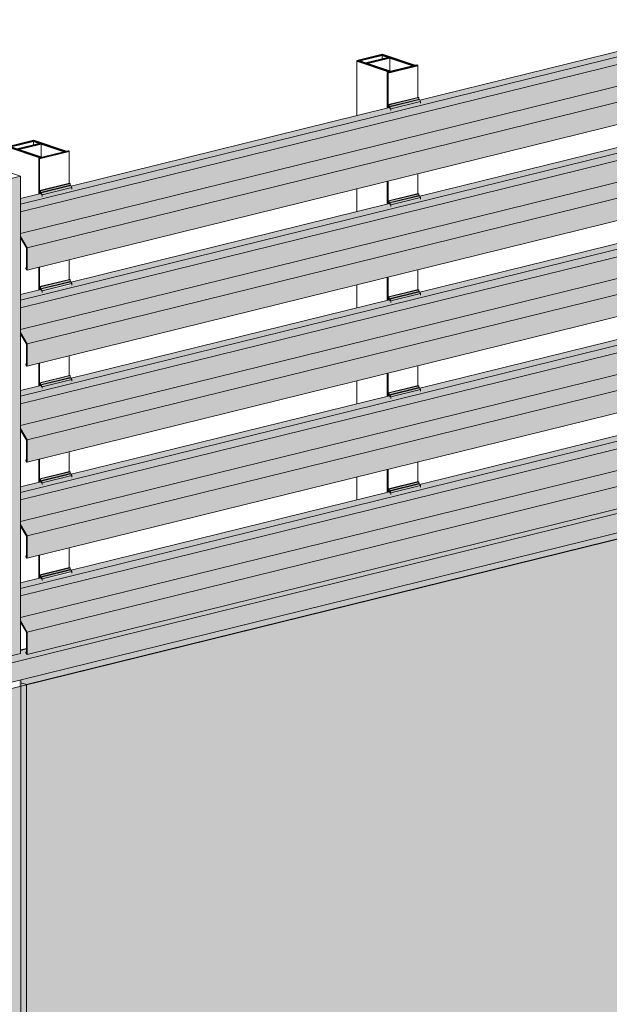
# Model space of a CAD drawing. Header units: millimetres. Extents: x 4014441 to 4046114, y 2378 to 8335946.
# Tile 46 of 71: x 4025276 to 4026158, y 2685302 to 2686774. Entities that reach past the tile are written whole.
import ezdxf

# ---------------------------------------------------------------- set-up
doc = ezdxf.new("R2010")
doc.units = ezdxf.units.MM
doc.layers.add('Линии', color=7, linetype='Continuous', lineweight=18, true_color=0x00a600)
doc.layers.add('Обобщенные модели', color=7, linetype='Continuous', lineweight=18)
doc.layers.add('Осветительные приборы', color=7, linetype='Continuous', lineweight=18)

# ---------------------------------------------------------------- blocks, each defined once
blk = doc.blocks.new('HILTI_s_Композит_тип_УПо - Тип УПоБ D2-21032871-Корпус 1_ Фрагмент 4')
at = {"layer": 'Обобщенные модели', "lineweight": 9, "true_color": 0xf7fbf5}
blk.add_hatch(color=7, dxfattribs=at).paths.add_polyline_path([(-3140150.4, 2682527.6), (-3139743.6, 2682627.9), (-3139744.4, 2685786.7), (-3139746.7, 2685786.1), (-3139746.7, 2685777.2), (-3140150.4, 2685677.7), (-3140150.4, 2682582)])
at = {"layer": 'Обобщенные модели', "lineweight": 9}
blk.add_line((-3139743.6, 2685786.9), (-3139743.6, 2682627.9), dxfattribs=at)
blk = doc.blocks.new('HILTI_s_Композит_тип_Ко - Тип КоБ D2-21034079-Корпус 1_ Фрагмент 4')
at = {"layer": 'Обобщенные модели', "lineweight": 9, "true_color": 0xf7fbf5}
for points in [[(-3139735.3, 2685779.6), (-3137496.9, 2686331.5), (-3137512.6, 2686336.8), (-3139743.6, 2685786.8), (-3139743.6, 2685782.4), (-3139736, 2685779.8)], [(-3139735.3, 2684669), (-3137496.9, 2685220.8), (-3137496.9, 2686331.5), (-3139735.3, 2685779.6), (-3139735.3, 2684917.7)], [(-3139735.3, 2684669), (-3139735.3, 2685779.6), (-3139743.6, 2685782.4), (-3139743.6, 2684758), (-3139737.9, 2684756), (-3139738.1, 2684673.8), (-3139743.6, 2684674.9), (-3139743.6, 2684671.8)]]:
    blk.add_hatch(color=7, dxfattribs=at).paths.add_polyline_path(points)
at = {"layer": 'Обобщенные модели', "lineweight": 9}
for p, q in [((-3139735.3, 2685779.6), (-3137496.9, 2686331.5)), ((-3139744.4, 2685831.4), (-3139735.1, 2685833.7)), ((-3139735.3, 2685779.6), (-3139743.6, 2685782.4)), ((-3139735.3, 2684669), (-3139735.3, 2685779.6))]:
    blk.add_line(p, q, dxfattribs=at)
blk = doc.blocks.new('HILTI_s_Композит_тип_УПо - Тип УПоБ D2-21032927-Корпус 1_ Фрагмент 4')
at = {"layer": 'Обобщенные модели', "lineweight": 9, "true_color": 0xf7fbf5}
for points in [[(-3139841.9, 2686528.9), (-3139770.1, 2686546.6), (-3139929.3, 2686600.3), (-3139929.3, 2686593.3), (-3139841.9, 2686563.8), (-3139841.9, 2686539.6)], [(-3140151.1, 2685725.7), (-3139744.4, 2685826), (-3139744.4, 2686539.6), (-3140151.1, 2686439.3), (-3140151.1, 2685742.1)], [(-3140151.1, 2685725.7), (-3140151.1, 2686439.3), (-3140173.9, 2686447), (-3140173.9, 2686442.3), (-3140157.5, 2686436.7), (-3140157.5, 2685727.9)]]:
    blk.add_hatch(color=7, dxfattribs=at).paths.add_polyline_path(points)
at = {"layer": 'Обобщенные модели', "lineweight": 9}
for p, q in [((-3139926.2, 2686601.1), (-3139929.3, 2686600.3)), ((-3139929.3, 2686600.3), (-3139770.1, 2686546.6)), ((-3139929.3, 2686593.3), (-3139929.3, 2686600.3)), ((-3139744.4, 2686539.6), (-3139926.2, 2686601.1)), ((-3139770.1, 2686546.6), (-3140173.9, 2686447)), ((-3140151.1, 2686439.3), (-3139744.4, 2686539.6)), ((-3139744.4, 2686539.6), (-3139744.4, 2685826)), ((-3140173.9, 2686447), (-3140151.1, 2686439.3)), ((-3140173.9, 2686447), (-3140173.9, 2686442.1)), ((-3140151.1, 2685725.7), (-3140151.1, 2686439.3)), ((-3140151.1, 2685725.7), (-3139744.4, 2685826)), ((-3140157.5, 2685727.9), (-3140151.1, 2685725.7))]:
    blk.add_line(p, q, dxfattribs=at)
blk = doc.blocks.new('HILTI_s_Профиль_MFT-RP - Усиленный профиль MFT-RP-58 77x50 L-V114-Корпус 1_ Фрагмент 4')
at = {"layer": 'Обобщенные модели', "lineweight": 35}
for p, q in [((-3139724.8, 2686593.1), (-3139762.8, 2686583.7)), ((-3139676.1, 2686576.6), (-3139724.8, 2686593.1)), ((-3139762.8, 2686583.7), (-3139714.1, 2686567.2)), ((-3139760, 2686583.6), (-3139725, 2686592.2)), ((-3139749.6, 2686580.1), (-3139760, 2686583.6)), ((-3139714.6, 2686588.7), (-3139749.6, 2686580.1)), ((-3139748.3, 2686579.7), (-3139713.3, 2686588.3)), ((-3139712.6, 2686567.6), (-3139748.3, 2686579.7)), ((-3139725, 2686592.2), (-3139714.6, 2686588.7)), ((-3139713.3, 2686588.3), (-3139677.6, 2686576.2)), ((-3139714.1, 2686567.2), (-3139717.1, 2686566.5)), ((-3139717.1, 2686566.5), (-3139715.8, 2686566)), ((-3139715.8, 2686566), (-3139671.7, 2686576.9)), ((-3139677.6, 2686576.2), (-3139712.6, 2686567.6)), ((-3139673, 2686577.3), (-3139676.1, 2686576.6)), ((-3139671.7, 2686576.9), (-3139673, 2686577.3))]:
    blk.add_line(p, q, dxfattribs=at)
at = {"layer": 'Обобщенные модели'}
for p, q in [((-3139762.8, 2686583.7), (-3139762.8, 2686545.9)), ((-3139725, 2686592.2), (-3139725, 2686586.2)), ((-3139713.3, 2686588.3), (-3139713.3, 2686567.8)), ((-3139717.1, 2686566.5), (-3139717.1, 2686513)), ((-3139715.8, 2686513.3), (-3139715.8, 2686566)), ((-3139671.7, 2686576.9), (-3139671.7, 2686528.4)), ((-3139717.1, 2686403.9), (-3139717.1, 2686369.4)), ((-3139715.8, 2686369.7), (-3139715.8, 2686404.2)), ((-3139671.7, 2686415.1), (-3139671.7, 2686384.8)), ((-3139671.7, 2686271.5), (-3139671.7, 2686241.2)), ((-3139717.1, 2686260.3), (-3139717.1, 2686225.8)), ((-3139715.8, 2686226.1), (-3139715.8, 2686260.6)), ((-3139671.7, 2686127.9), (-3139671.7, 2686097.6)), ((-3139717.1, 2686116.7), (-3139717.1, 2686082.2)), ((-3139715.8, 2686082.5), (-3139715.8, 2686117)), ((-3139671.7, 2685984.2), (-3139671.7, 2685954)), ((-3139717.1, 2685973), (-3139717.1, 2685938.6)), ((-3139715.8, 2685938.9), (-3139715.8, 2685973.4))]:
    blk.add_line(p, q, dxfattribs=at)
blk = doc.blocks.new('HILTI_s_Профиль_MFT-RP - Усиленный профиль MFT-RP-58 77x50 L-V118-Корпус 1_ Фрагмент 4')
at = {"layer": 'Обобщенные модели', "lineweight": 35}
for p, q in [((-3139203.4, 2686721.6), (-3139241.4, 2686712.2)), ((-3139241.4, 2686712.2), (-3139192.7, 2686695.7)), ((-3139238.6, 2686712.1), (-3139203.6, 2686720.8)), ((-3139228.2, 2686708.6), (-3139238.6, 2686712.1)), ((-3139193.2, 2686717.2), (-3139228.2, 2686708.6)), ((-3139226.9, 2686708.2), (-3139191.9, 2686716.8)), ((-3139203.6, 2686720.8), (-3139193.2, 2686717.2)), ((-3139154.7, 2686705.1), (-3139203.4, 2686721.6)), ((-3139191.9, 2686716.8), (-3139156.2, 2686704.7)), ((-3139191.2, 2686696.1), (-3139226.9, 2686708.2)), ((-3139194.5, 2686694.5), (-3139150.4, 2686705.4)), ((-3139156.2, 2686704.7), (-3139191.2, 2686696.1)), ((-3139151.7, 2686705.9), (-3139154.7, 2686705.1)), ((-3139150.4, 2686705.4), (-3139151.7, 2686705.9)), ((-3139192.7, 2686695.7), (-3139195.8, 2686695)), ((-3139195.8, 2686695), (-3139194.5, 2686694.5))]:
    blk.add_line(p, q, dxfattribs=at)
at = {"layer": 'Обобщенные модели'}
for p, q in [((-3139241.4, 2686712.2), (-3139241.4, 2686630.3)), ((-3139203.6, 2686720.8), (-3139203.6, 2686714.7)), ((-3139191.9, 2686716.8), (-3139191.9, 2686696.4)), ((-3139150.4, 2686705.4), (-3139150.4, 2686656.9)), ((-3139195.8, 2686695), (-3139195.8, 2686641.5)), ((-3139194.5, 2686641.9), (-3139194.5, 2686694.5)), ((-3139150.4, 2686543.6), (-3139150.4, 2686513.3)), ((-3139241.4, 2686521.2), (-3139241.4, 2686486.7)), ((-3139195.8, 2686532.4), (-3139195.8, 2686497.9)), ((-3139194.5, 2686498.2), (-3139194.5, 2686532.7)), ((-3139195.8, 2686388.8), (-3139195.8, 2686354.3)), ((-3139194.5, 2686354.6), (-3139194.5, 2686389.1)), ((-3139150.4, 2686400), (-3139150.4, 2686369.7)), ((-3139241.4, 2686377.5), (-3139241.4, 2686343.1)), ((-3139150.4, 2686256.4), (-3139150.4, 2686226.1)), ((-3139195.8, 2686245.2), (-3139195.8, 2686210.7)), ((-3139194.5, 2686211), (-3139194.5, 2686245.5)), ((-3139241.4, 2686233.9), (-3139241.4, 2686199.4)), ((-3139150.4, 2686112.8), (-3139150.4, 2686082.5)), ((-3139195.8, 2686101.6), (-3139195.8, 2686067.1)), ((-3139194.5, 2686067.4), (-3139194.5, 2686101.9)), ((-3139241.4, 2686090.3), (-3139241.4, 2686055.8))]:
    blk.add_line(p, q, dxfattribs=at)
blk = doc.blocks.new('S_Вентрешетки_Профиль внешний - Профиль крепежный-V119-Корпус 1_ Фрагмент 4')
at = {"layer": 'Обобщенные модели', "lineweight": 9, "true_color": 0x373f43}
for points in [[(-3139744.4, 2685923.4), (-3137524.4, 2686470.7), (-3137528.5, 2686478.1), (-3137583.3, 2686464.6), (-3137582.2, 2686460.6), (-3137626.3, 2686449.7), (-3137627.4, 2686453.7), (-3138104.6, 2686336.1), (-3138103.5, 2686332), (-3138147.6, 2686321.2), (-3138148.7, 2686325.2), (-3138626, 2686207.5), (-3138624.9, 2686203.5), (-3138669, 2686192.7), (-3138670.1, 2686196.7), (-3139147.3, 2686079), (-3139146.2, 2686075), (-3139190.3, 2686064.1), (-3139191.4, 2686068.1), (-3139668.7, 2685950.5), (-3139667.6, 2685946.5), (-3139711.7, 2685935.6), (-3139712.8, 2685939.6), (-3139744.4, 2685931.8)], [(-3139744.4, 2685912.1), (-3137524.4, 2686459.4), (-3137524.4, 2686470.7), (-3139744.4, 2685923.4)], [(-3139734.2, 2685858.2), (-3137494.9, 2686410.3), (-3137524.4, 2686459.4), (-3139744.4, 2685912.1), (-3139744.4, 2685875.2), (-3139736.7, 2685862.4)], [(-3139734.2, 2685825.2), (-3137494.9, 2686377.2), (-3137494.9, 2686410.3), (-3139734.2, 2685858.2)], [(-3139734.2, 2685825.2), (-3139734.9, 2685859.3), (-3139735.3, 2685857.9), (-3139734.9, 2685827)]]:
    blk.add_hatch(color=149, dxfattribs=at).paths.add_polyline_path(points)
h = blk.add_hatch(color=149, dxfattribs=at)
h.paths.add_polyline_path([(-3139744.4, 2685870.3), (-3139742.9, 2685870.7), (-3139744.4, 2685872.4)])
h.paths.add_polyline_path([(-3139742.7, 2685870.7), (-3139742.5, 2685870.7), (-3139744.4, 2685873.2)])
at = {"layer": 'Обобщенные модели', "lineweight": 9}
for p, q in [((-3137524.4, 2686470.7), (-3139744.4, 2685923.4)), ((-3137524.4, 2686459.4), (-3139744.4, 2685912.1)), ((-3137508.9, 2686430.7), (-3139744.4, 2685879.7)), ((-3137494.9, 2686410.3), (-3139734.2, 2685858.2)), ((-3139734.4, 2685824.8), (-3137495.1, 2686376.9)), ((-3138671.1, 2686196.4), (-3139147.3, 2686079)), ((-3139192.4, 2686067.9), (-3139668.7, 2685950.5)), ((-3139713.8, 2685939.4), (-3139744.4, 2685931.8)), ((-3139734.2, 2685858.2), (-3139744.4, 2685875.2)), ((-3139744.4, 2685873), (-3139735.3, 2685857.9)), ((-3139744.4, 2685869.9), (-3139742.7, 2685870.3)), ((-3139735.3, 2685857.9), (-3139735.3, 2685827.9)), ((-3139734.2, 2685825.2), (-3139734.2, 2685858.2)), ((-3139735.3, 2685827.9), (-3139736.2, 2685828.2)), ((-3139736.2, 2685828.2), (-3139736.1, 2685827.3)), ((-3139736.1, 2685827.3), (-3139734.8, 2685825))]:
    blk.add_line(p, q, dxfattribs=at)
blk.add_polyline3d([(-3139734.8, 2685825, 0), (-3139734.7, 2685825, 0), (-3139734.6, 2685824.9, 0), (-3139734.5, 2685824.8, 0), (-3139734.4, 2685824.8, 0), (-3139734.4, 2685824.9, 0), (-3139734.3, 2685824.9, 0), (-3139734.3, 2685825, 0), (-3139734.2, 2685825.1, 0), (-3139734.2, 2685825.2, 0)], dxfattribs=at)
blk = doc.blocks.new('S_Вентрешетки_Профиль крепежный - Профиль крепежный-V92-Корпус 1_ Фрагмент 4')
at = {"layer": 'Обобщенные модели', "lineweight": 9, "true_color": 0x373f43}
h = blk.add_hatch(color=149, dxfattribs=at)
h.paths.add_polyline_path([(-3139715.3, 2682784.2), (-3139714.3, 2682779.7), (-3139713.8, 2682779.8), (-3139714.3, 2682781.1)])
h.paths.add_polyline_path([(-3139715.3, 2682779.4), (-3139715, 2682779.5), (-3139715.3, 2682782.5)])
for points in [[(-3139714.3, 2682781.1), (-3139670.2, 2682792), (-3139670.2, 2682794.7), (-3139714.3, 2682783.8)], [(-3139711.7, 2682778.1), (-3139667.6, 2682788.9), (-3139670.2, 2682791.4), (-3139713.2, 2682780.8)], [(-3139711.7, 2682776), (-3139667.6, 2682788.1), (-3139667.6, 2682788.9), (-3139711.7, 2682778.1)]]:
    blk.add_hatch(color=149, dxfattribs=at).paths.add_polyline_path(points)
at = {"layer": 'Обобщенные модели', "lineweight": 9}
for p, q in [((-3139671.2, 2682795), (-3139715.3, 2682784.2)), ((-3139671.2, 2682795), (-3139670.2, 2682794.7)), ((-3139714.3, 2682783.8), (-3139715.3, 2682784.2)), ((-3139715.3, 2682784.2), (-3139715.3, 2682779.4)), ((-3139714.3, 2682783.8), (-3139670.2, 2682794.7)), ((-3139714.3, 2682781.1), (-3139670.2, 2682792)), ((-3139714.3, 2682781.1), (-3139714.3, 2682783.8)), ((-3139713.2, 2682780.8), (-3139714.3, 2682781.1)), ((-3139713.2, 2682780.8), (-3139669.1, 2682791.6)), ((-3139711.7, 2682778.1), (-3139713.2, 2682780.8)), ((-3139711.7, 2682778.1), (-3139667.6, 2682788.9)), ((-3139670.2, 2682794.7), (-3139670.2, 2682792)), ((-3139670.2, 2682792), (-3139669.1, 2682791.6)), ((-3139669.1, 2682791.6), (-3139667.6, 2682788.9)), ((-3139667.6, 2682788.9), (-3139667.6, 2682786.4)), ((-3139713.8, 2682779.8), (-3139712.9, 2682778.2)), ((-3139711.7, 2682775.5), (-3139711.7, 2682778.1))]:
    blk.add_line(p, q, dxfattribs=at)
blk = doc.blocks.new('S_Вентрешетки_Профиль крепежный - Профиль крепежный-V91-Корпус 1_ Фрагмент 4')
at = {"layer": 'Обобщенные модели', "lineweight": 9, "true_color": 0x373f43}
for points in [[(-3138671.6, 2683038.2), (-3138627.5, 2683049.1), (-3138627.5, 2683051.7), (-3138671.6, 2683040.9)], [(-3138669, 2683035.1), (-3138624.9, 2683046), (-3138627.5, 2683048.4), (-3138670.5, 2683037.8)], [(-3138669, 2683033.1), (-3138624.9, 2683043.9), (-3138624.9, 2683046), (-3138669, 2683035.1)]]:
    blk.add_hatch(color=149, dxfattribs=at).paths.add_polyline_path(points)
h = blk.add_hatch(color=149, dxfattribs=at)
h.paths.add_polyline_path([(-3138672.6, 2683041.2), (-3138671.5, 2683036.7), (-3138671.1, 2683036.8), (-3138671.6, 2683038.2)])
h.paths.add_polyline_path([(-3138672.6, 2683036.5), (-3138672.3, 2683036.5), (-3138672.6, 2683039.5)])
at = {"layer": 'Обобщенные модели', "lineweight": 9}
for p, q in [((-3138628.4, 2683052.1), (-3138672.6, 2683041.2)), ((-3138671.6, 2683040.9), (-3138627.5, 2683051.7)), ((-3138671.6, 2683038.2), (-3138627.5, 2683049.1)), ((-3138670.5, 2683037.8), (-3138626.4, 2683048.7)), ((-3138669, 2683035.1), (-3138624.9, 2683046)), ((-3138628.4, 2683052.1), (-3138627.5, 2683051.7)), ((-3138627.5, 2683051.7), (-3138627.5, 2683049.1)), ((-3138627.5, 2683049.1), (-3138626.4, 2683048.7)), ((-3138626.4, 2683048.7), (-3138624.9, 2683046)), ((-3138624.9, 2683046), (-3138624.9, 2683043.5)), ((-3138671.6, 2683040.9), (-3138672.6, 2683041.2)), ((-3138672.6, 2683041.2), (-3138672.6, 2683036.5)), ((-3138671.6, 2683038.2), (-3138671.6, 2683040.9)), ((-3138670.5, 2683037.8), (-3138671.6, 2683038.2)), ((-3138671.1, 2683036.8), (-3138670.2, 2683035.2)), ((-3138669, 2683035.1), (-3138670.5, 2683037.8)), ((-3138669, 2683032.6), (-3138669, 2683035.1))]:
    blk.add_line(p, q, dxfattribs=at)
blk = doc.blocks.new('S_Вентрешетки_Профиль внешний - Профиль крепежный-V120-Корпус 1_ Фрагмент 4')
at = {"layer": 'Обобщенные модели', "lineweight": 9, "true_color": 0x373f43}
for points in [[(-3139744.4, 2686067), (-3137524.4, 2686614.3), (-3137528.5, 2686621.7), (-3137583.3, 2686608.2), (-3137582.2, 2686604.2), (-3137626.3, 2686593.3), (-3137627.4, 2686597.3), (-3138104.6, 2686479.7), (-3138103.5, 2686475.7), (-3138147.6, 2686464.8), (-3138148.7, 2686468.8), (-3138626, 2686351.1), (-3138624.9, 2686347.1), (-3138669, 2686336.3), (-3138670.1, 2686340.3), (-3139147.3, 2686222.6), (-3139146.2, 2686218.6), (-3139190.3, 2686207.7), (-3139191.4, 2686211.8), (-3139668.7, 2686094.1), (-3139667.6, 2686090.1), (-3139711.7, 2686079.2), (-3139712.8, 2686083.2), (-3139744.4, 2686075.5)], [(-3139744.4, 2686055.7), (-3137524.4, 2686603), (-3137524.4, 2686614.3), (-3139744.4, 2686067)], [(-3139734.2, 2686001.9), (-3137494.9, 2686553.9), (-3137524.4, 2686603), (-3139744.4, 2686055.7), (-3139743.2, 2686016.8)], [(-3139734.2, 2685968.8), (-3137494.9, 2686520.8), (-3137494.9, 2686553.9), (-3139734.2, 2686001.9)], [(-3139734.2, 2685968.8), (-3139734.2, 2686001.9), (-3139735.3, 2686001.5), (-3139735.3, 2685971.6)]]:
    blk.add_hatch(color=149, dxfattribs=at).paths.add_polyline_path(points)
h = blk.add_hatch(color=149, dxfattribs=at)
h.paths.add_polyline_path([(-3139744.4, 2686013.9), (-3139742.9, 2686014.3), (-3139744.4, 2686016)])
h.paths.add_polyline_path([(-3139742.7, 2686014.3), (-3139742.5, 2686014.4), (-3139744.4, 2686016.8)])
at = {"layer": 'Обобщенные модели', "lineweight": 9}
for p, q in [((-3137524.4, 2686614.3), (-3139744.4, 2686067)), ((-3137524.4, 2686603), (-3139744.4, 2686055.7)), ((-3137508.9, 2686574.4), (-3139744.4, 2686023.3)), ((-3137494.9, 2686553.9), (-3139734.2, 2686001.9)), ((-3139734.4, 2685968.5), (-3137495.1, 2686520.5)), ((-3138671.1, 2686340), (-3139147.3, 2686222.6)), ((-3139192.4, 2686211.5), (-3139668.7, 2686094.1)), ((-3139713.8, 2686083), (-3139744.4, 2686075.5)), ((-3139734.2, 2686001.9), (-3139744.4, 2686018.8)), ((-3139744.4, 2686016.6), (-3139735.3, 2686001.5)), ((-3139744.4, 2686013.6), (-3139742.7, 2686014)), ((-3139735.3, 2686001.5), (-3139735.3, 2685971.6)), ((-3139734.2, 2685968.8), (-3139734.2, 2686001.9)), ((-3139735.3, 2685971.6), (-3139736.2, 2685971.9)), ((-3139736.2, 2685971.9), (-3139736.1, 2685970.9)), ((-3139736.1, 2685970.9), (-3139734.8, 2685968.7))]:
    blk.add_line(p, q, dxfattribs=at)
blk.add_polyline3d([(-3139734.8, 2685968.7, 0), (-3139734.7, 2685968.6, 0), (-3139734.6, 2685968.5, 0), (-3139734.5, 2685968.5, 0), (-3139734.4, 2685968.5, 0), (-3139734.4, 2685968.5, 0), (-3139734.3, 2685968.5, 0), (-3139734.3, 2685968.6, 0), (-3139734.2, 2685968.7, 0), (-3139734.2, 2685968.8, 0)], dxfattribs=at)
blk = doc.blocks.new('S_Вентрешетки_Профиль крепежный - Профиль крепежный-V121-Корпус 1_ Фрагмент 4')
at = {"layer": 'Обобщенные модели', "lineweight": 9, "true_color": 0x373f43}
for points in [[(-3139714.3, 2686084.3), (-3139670.2, 2686095.2), (-3139670.2, 2686097.9), (-3139714.3, 2686087), (-3139714.3, 2686085.5)], [(-3139711.7, 2686081.3), (-3139667.6, 2686092.1), (-3139670.2, 2686094.6), (-3139713.2, 2686084)], [(-3139711.7, 2686079.2), (-3139667.6, 2686090.1), (-3139667.6, 2686092.1), (-3139711.7, 2686081.3)]]:
    blk.add_hatch(color=149, dxfattribs=at).paths.add_polyline_path(points)
h = blk.add_hatch(color=149, dxfattribs=at)
h.paths.add_polyline_path([(-3139715.3, 2686087.4), (-3139714.3, 2686082.9), (-3139713.8, 2686083), (-3139714.7, 2686085.5)])
h.paths.add_polyline_path([(-3139715.3, 2686082.6), (-3139715, 2686082.7), (-3139715.3, 2686085.5)])
at = {"layer": 'Обобщенные модели', "lineweight": 9}
for p, q in [((-3139671.2, 2686098.2), (-3139715.3, 2686087.4)), ((-3139714.3, 2686087), (-3139670.2, 2686097.9)), ((-3139714.3, 2686084.3), (-3139670.2, 2686095.2)), ((-3139713.2, 2686084), (-3139669.1, 2686094.8)), ((-3139671.2, 2686098.2), (-3139670.2, 2686097.9)), ((-3139670.2, 2686097.9), (-3139670.2, 2686095.2)), ((-3139670.2, 2686095.2), (-3139669.1, 2686094.8)), ((-3139669.1, 2686094.8), (-3139667.6, 2686092.1)), ((-3139714.3, 2686087), (-3139715.3, 2686087.4)), ((-3139715.3, 2686087.4), (-3139715.3, 2686082.6)), ((-3139714.3, 2686084.3), (-3139714.3, 2686087)), ((-3139713.2, 2686084), (-3139714.3, 2686084.3)), ((-3139713.8, 2686083), (-3139712.9, 2686081.4)), ((-3139711.7, 2686081.3), (-3139713.2, 2686084)), ((-3139711.7, 2686081.3), (-3139667.6, 2686092.1)), ((-3139711.7, 2686078.7), (-3139711.7, 2686081.3)), ((-3139667.6, 2686092.1), (-3139667.6, 2686089.6))]:
    blk.add_line(p, q, dxfattribs=at)
blk = doc.blocks.new('S_Вентрешетки_Профиль крепежный - Профиль крепежный-V122-Корпус 1_ Фрагмент 4')
at = {"layer": 'Обобщенные модели', "lineweight": 9, "true_color": 0x373f43}
for points in [[(-3139714.3, 2686228), (-3139670.2, 2686238.8), (-3139670.2, 2686241.5), (-3139714.3, 2686230.6)], [(-3139711.7, 2686224.9), (-3139667.6, 2686235.8), (-3139670.2, 2686238.2), (-3139713.2, 2686227.6)], [(-3139711.7, 2686222.8), (-3139667.6, 2686233.7), (-3139667.6, 2686235.8), (-3139711.7, 2686224.9), (-3139711.7, 2686222.9)]]:
    blk.add_hatch(color=149, dxfattribs=at).paths.add_polyline_path(points)
h = blk.add_hatch(color=149, dxfattribs=at)
h.paths.add_polyline_path([(-3139715.3, 2686231), (-3139714.3, 2686226.5), (-3139713.8, 2686226.6), (-3139714.3, 2686228)])
h.paths.add_polyline_path([(-3139715.3, 2686226.2), (-3139715, 2686226.3), (-3139715.3, 2686229.3)])
at = {"layer": 'Обобщенные модели', "lineweight": 9}
for p, q in [((-3139671.2, 2686241.8), (-3139715.3, 2686231)), ((-3139714.3, 2686230.6), (-3139670.2, 2686241.5)), ((-3139671.2, 2686241.8), (-3139670.2, 2686241.5)), ((-3139670.2, 2686241.5), (-3139670.2, 2686238.8)), ((-3139714.3, 2686230.6), (-3139715.3, 2686231)), ((-3139715.3, 2686231), (-3139715.3, 2686226.2)), ((-3139714.3, 2686228), (-3139670.2, 2686238.8)), ((-3139714.3, 2686228), (-3139714.3, 2686230.6)), ((-3139713.2, 2686227.6), (-3139714.3, 2686228)), ((-3139713.8, 2686226.6), (-3139712.9, 2686225)), ((-3139713.2, 2686227.6), (-3139669.1, 2686238.5)), ((-3139711.7, 2686224.9), (-3139713.2, 2686227.6)), ((-3139711.7, 2686224.9), (-3139667.6, 2686235.8)), ((-3139670.2, 2686238.8), (-3139669.1, 2686238.5)), ((-3139669.1, 2686238.5), (-3139667.6, 2686235.8)), ((-3139667.6, 2686235.8), (-3139667.6, 2686233.2)), ((-3139711.7, 2686222.9), (-3139711.7, 2686224.9))]:
    blk.add_line(p, q, dxfattribs=at)
blk = doc.blocks.new('S_Вентрешетки_Профиль крепежный - Профиль крепежный-V127-Корпус 1_ Фрагмент 4')
at = {"layer": 'Обобщенные модели', "lineweight": 9, "true_color": 0x373f43}
for points in [[(-3139714.3, 2686515.2), (-3139670.2, 2686526.1), (-3139670.2, 2686528.7), (-3139714.3, 2686517.9)], [(-3139711.7, 2686512.1), (-3139667.6, 2686523), (-3139670.2, 2686525.4), (-3139713.2, 2686514.8)], [(-3139711.7, 2686510.1), (-3139667.6, 2686521), (-3139667.6, 2686523), (-3139711.7, 2686512.1)]]:
    blk.add_hatch(color=149, dxfattribs=at).paths.add_polyline_path(points)
h = blk.add_hatch(color=149, dxfattribs=at)
h.paths.add_polyline_path([(-3139715.3, 2686518.2), (-3139714.3, 2686513.7), (-3139713.8, 2686513.8), (-3139714.3, 2686515.2)])
h.paths.add_polyline_path([(-3139715.3, 2686513.5), (-3139715, 2686513.5), (-3139715.3, 2686516.6)])
at = {"layer": 'Обобщенные модели', "lineweight": 9}
for p, q in [((-3139671.2, 2686529.1), (-3139715.3, 2686518.2)), ((-3139714.3, 2686517.9), (-3139670.2, 2686528.7)), ((-3139714.3, 2686515.2), (-3139670.2, 2686526.1)), ((-3139713.2, 2686514.8), (-3139669.1, 2686525.7)), ((-3139711.7, 2686512.1), (-3139667.6, 2686523)), ((-3139671.2, 2686529.1), (-3139670.2, 2686528.7)), ((-3139670.2, 2686528.7), (-3139670.2, 2686526.1)), ((-3139670.2, 2686526.1), (-3139669.1, 2686525.7)), ((-3139669.1, 2686525.7), (-3139667.6, 2686523)), ((-3139667.6, 2686523), (-3139667.6, 2686520.5)), ((-3139714.3, 2686517.9), (-3139715.3, 2686518.2)), ((-3139715.3, 2686518.2), (-3139715.3, 2686513.5)), ((-3139714.3, 2686515.2), (-3139714.3, 2686517.9)), ((-3139713.2, 2686514.8), (-3139714.3, 2686515.2)), ((-3139713.8, 2686513.8), (-3139712.9, 2686512.2)), ((-3139711.7, 2686512.1), (-3139713.2, 2686514.8)), ((-3139711.7, 2686509.6), (-3139711.7, 2686512.1))]:
    blk.add_line(p, q, dxfattribs=at)
blk = doc.blocks.new('S_Вентрешетки_Профиль крепежный - Профиль крепежный-V128-Корпус 1_ Фрагмент 4')
at = {"layer": 'Обобщенные модели', "lineweight": 9, "true_color": 0x373f43}
for points in [[(-3139192.9, 2686643.7), (-3139148.8, 2686654.6), (-3139148.8, 2686657.3), (-3139192.9, 2686646.4)], [(-3139190.3, 2686640.6), (-3139146.2, 2686651.5), (-3139148.8, 2686653.9), (-3139191.8, 2686643.3)], [(-3139190.3, 2686638.6), (-3139146.2, 2686649.5), (-3139146.2, 2686651.5), (-3139190.3, 2686640.6)]]:
    blk.add_hatch(color=149, dxfattribs=at).paths.add_polyline_path(points)
h = blk.add_hatch(color=149, dxfattribs=at)
h.paths.add_polyline_path([(-3139193.9, 2686646.7), (-3139192.9, 2686642.2), (-3139192.4, 2686642.4), (-3139192.9, 2686643.7)])
h.paths.add_polyline_path([(-3139193.9, 2686642), (-3139193.6, 2686642.1), (-3139193.9, 2686645.1)])
at = {"layer": 'Обобщенные модели', "lineweight": 9}
for p, q in [((-3139149.8, 2686657.6), (-3139193.9, 2686646.7)), ((-3139192.9, 2686646.4), (-3139148.8, 2686657.3)), ((-3139192.9, 2686643.7), (-3139148.8, 2686654.6)), ((-3139191.8, 2686643.3), (-3139147.7, 2686654.2)), ((-3139149.8, 2686657.6), (-3139148.8, 2686657.3)), ((-3139148.8, 2686657.3), (-3139148.8, 2686654.6)), ((-3139148.8, 2686654.6), (-3139147.7, 2686654.2)), ((-3139147.7, 2686654.2), (-3139146.2, 2686651.5)), ((-3139192.9, 2686646.4), (-3139193.9, 2686646.7)), ((-3139193.9, 2686646.7), (-3139193.9, 2686642)), ((-3139192.9, 2686643.7), (-3139192.9, 2686646.4)), ((-3139191.8, 2686643.3), (-3139192.9, 2686643.7)), ((-3139192.4, 2686642.4), (-3139191.5, 2686640.7)), ((-3139190.3, 2686640.6), (-3139191.8, 2686643.3)), ((-3139190.3, 2686640.6), (-3139146.2, 2686651.5)), ((-3139190.3, 2686638.1), (-3139190.3, 2686640.6)), ((-3139146.2, 2686651.5), (-3139146.2, 2686649))]:
    blk.add_line(p, q, dxfattribs=at)
blk = doc.blocks.new('Осветительные приборы 1 - Осветительные приборы 1-21034750-Корпус 1_ Фрагмент 4')
at = {"layer": 'Осветительные приборы', "lineweight": 9, "true_color": 0xffff80}
for points in [[(-3140537.7, 2685619.8), (-3137071.5, 2686475), (-3134746.7, 2687429.5), (-3134414.7, 2687509.4), (-3134432.2, 2687514), (-3134748.2, 2687438.5), (-3135050.1, 2687314.4), (-3135055.2, 2687314.4), (-3135055.4, 2687309.6), (-3136747.7, 2686614.8), (-3136748.8, 2686617.7), (-3136749.9, 2686627.3), (-3136755.4, 2686625), (-3136755.9, 2686614.3), (-3137073, 2686484.3), (-3137489.7, 2686381.5), (-3137494.9, 2686383.3), (-3137495.9, 2686376.7), (-3139734.4, 2685825.8), (-3139735.3, 2685829.3), (-3139736.2, 2685832.6), (-3139744.4, 2685830.6), (-3139744.4, 2685826), (-3140151.1, 2685725.7), (-3140157.5, 2685727.1), (-3140157.5, 2685723.1), (-3140537.7, 2685629.4), (-3140881, 2685720.6), (-3140896.2, 2685715), (-3140546.3, 2685622.1)], [(-3140537.7, 2685591.1), (-3137076.1, 2686444.4), (-3137076.1, 2686473.1), (-3140537.7, 2685619.8), (-3140537.7, 2685604.7)]]:
    blk.add_hatch(color=51, dxfattribs=at).paths.add_polyline_path(points)
at = {"layer": 'Осветительные приборы', "lineweight": 9}
for p, q in [((-3140537.7, 2685619.8), (-3137076.1, 2686473.1)), ((-3137076.1, 2686444.4), (-3140537.7, 2685591.1)), ((-3139735.1, 2685832.9), (-3139744.4, 2685830.6))]:
    blk.add_line(p, q, dxfattribs=at)

msp = doc.modelspace()

# ---------------------------------------------------------------- linework, layer by layer
at = {"layer": 'Линии', "lineweight": 9}
msp.add_line((4027951.5, 2686436.3), (4024484, 2685581.5), dxfattribs=at)

# ---------------------------------------------------------------- block references
at = {"layer": 'Обобщенные модели', "lineweight": 9}
for name, p in [('S_Вентрешетки_Профиль внешний - Профиль крепежный-V120-Корпус 1_ Фрагмент 4', (7165021.7, 430.9)), ('S_Вентрешетки_Профиль внешний - Профиль крепежный-V120-Корпус 1_ Фрагмент 4', (7165021.7, 287.2)), ('S_Вентрешетки_Профиль внешний - Профиль крепежный-V120-Корпус 1_ Фрагмент 4', (7165021.7, 143.6)), ('S_Вентрешетки_Профиль крепежный - Профиль крепежный-V128-Корпус 1_ Фрагмент 4', (7165021.7, 0)), ('S_Вентрешетки_Профиль внешний - Профиль крепежный-V120-Корпус 1_ Фрагмент 4', (7165021.7, 0)), ('HILTI_s_Композит_тип_УПо - Тип УПоБ D2-21032927-Корпус 1_ Фрагмент 4', (7165021.7, 0)), ('S_Вентрешетки_Профиль крепежный - Профиль крепежный-V127-Корпус 1_ Фрагмент 4', (7165021.7, 0)), ('S_Вентрешетки_Профиль крепежный - Профиль крепежный-V91-Корпус 1_ Фрагмент 4', (7164500.3, 3461.9)), ('S_Вентрешетки_Профиль внешний - Профиль крепежный-V119-Корпус 1_ Фрагмент 4', (7165021.7, 0)), ('S_Вентрешетки_Профиль крепежный - Профиль крепежный-V92-Корпус 1_ Фрагмент 4', (7165021.7, 3590.4)), ('S_Вентрешетки_Профиль крепежный - Профиль крепежный-V91-Корпус 1_ Фрагмент 4', (7164500.3, 3318.3)), ('HILTI_s_Композит_тип_Ко - Тип КоБ D2-21034079-Корпус 1_ Фрагмент 4', (7165021.7, 0)), ('S_Вентрешетки_Профиль крепежный - Профиль крепежный-V122-Корпус 1_ Фрагмент 4', (7165021.7, 0)), ('S_Вентрешетки_Профиль крепежный - Профиль крепежный-V91-Корпус 1_ Фрагмент 4', (7164500.3, 3174.7)), ('S_Вентрешетки_Профиль крепежный - Профиль крепежный-V121-Корпус 1_ Фрагмент 4', (7165021.7, 0)), ('S_Вентрешетки_Профиль крепежный - Профиль крепежный-V91-Корпус 1_ Фрагмент 4', (7164500.3, 3031.1)), ('S_Вентрешетки_Профиль крепежный - Профиль крепежный-V92-Корпус 1_ Фрагмент 4', (7165021.7, 3159.6)), ('HILTI_s_Композит_тип_УПо - Тип УПоБ D2-21032871-Корпус 1_ Фрагмент 4', (7165021.7, 0))]:
    msp.add_blockref(name, p, dxfattribs=at)
at = {"layer": 'Обобщенные модели'}
for name in ['HILTI_s_Профиль_MFT-RP - Усиленный профиль MFT-RP-58 77x50 L-V118-Корпус 1_ Фрагмент 4', 'HILTI_s_Профиль_MFT-RP - Усиленный профиль MFT-RP-58 77x50 L-V114-Корпус 1_ Фрагмент 4']:
    msp.add_blockref(name, (7165021.7, 0), dxfattribs=at)
at = {"layer": 'Осветительные приборы', "lineweight": 9}
msp.add_blockref('Осветительные приборы 1 - Осветительные приборы 1-21034750-Корпус 1_ Фрагмент 4', (7165021.7, 0), dxfattribs=at)

doc.saveas('drawing.dxf')
